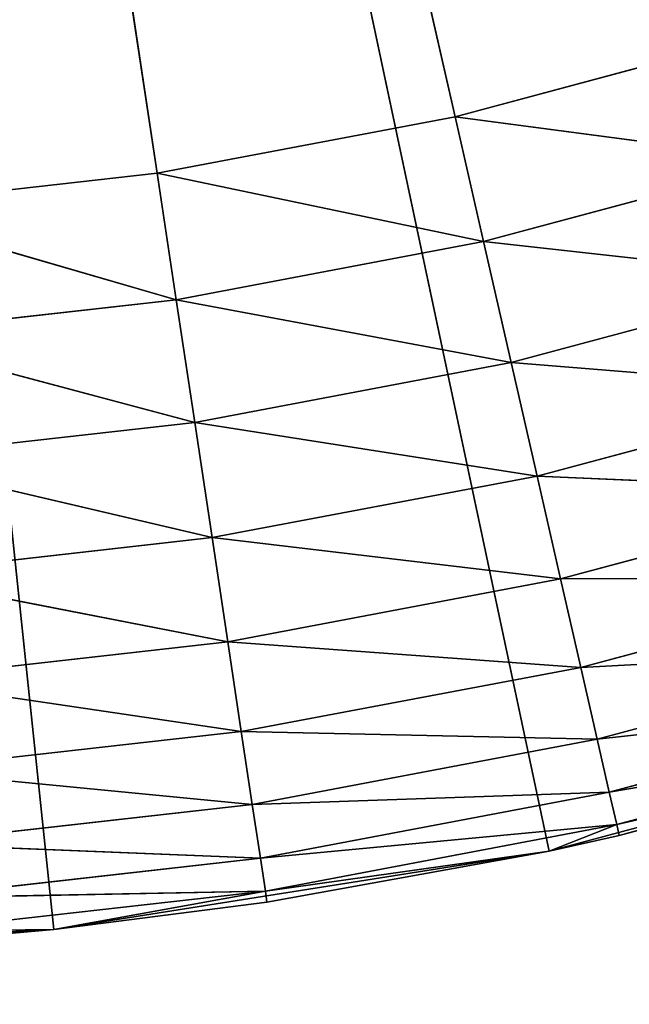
# Model space of a CAD drawing. Header units: centimetres. Extents: x 0.2 to 26.4, y 0 to 13.
# Tile 84 of 256: x 8.8384 to 8.9211, y 5.8837 to 6.0173. Entities that reach past the tile are written whole.
import ezdxf

# ---------------------------------------------------------------- set-up
doc = ezdxf.new("R2010")
doc.units = ezdxf.units.CM
doc.header["$LTSCALE"] = 2.54
doc.layers.get('0').update_dxf_attribs({"color": 13})

# ---------------------------------------------------------------- blocks, each defined once
blk = doc.blocks.new('Pojemnik na r_czniki papierowe CRESTO monta_ na_cienny.STL')
at = {"color": 0}
for p, q in [((8.85702, 5.99646, 18.05), (8.77505, 6.54032, 18.05)), ((8.85702, 5.99646, 18.05), (8.77505, 6.54032, 18.05)), ((8.89743, 6.00411, 18.05), (8.77505, 6.54032, 18.05)), ((8.89743, 6.00411, 18.05), (8.77505, 6.54032, 18.05)), ((8.84299, 5.89388, 17.55), (8.77505, 6.54032, 17.55)), ((8.77505, 6.54032, 17.55), (8.91019, 5.90452, 17.55)), ((8.84299, 5.89388, 17.55), (8.77505, 6.54032, 17.55)), ((8.77505, 6.54032, 17.55), (8.91019, 5.90452, 17.55)), ((8.89743, 6.00411, 18.05), (8.93716, 6.01475, 18.05)), ((8.89743, 6.00411, 18.05), (8.93716, 6.01475, 18.05)), ((8.85702, 5.99646, 18.05), (8.89743, 6.00411, 18.05)), ((8.85702, 5.99646, 18.05), (8.89743, 6.00411, 18.05)), ((8.89743, 6.00411, 18.05), (8.94228, 5.99816, 18.04848)), ((8.89743, 6.00411, 18.05), (8.94228, 5.99816, 18.04848)), ((8.89743, 6.00411, 18.05), (8.9013, 5.98718, 18.04848)), ((8.89743, 6.00411, 18.05), (8.9013, 5.98718, 18.04848)), ((8.9013, 5.98718, 18.04848), (8.94228, 5.99816, 18.04848)), ((8.9013, 5.98718, 18.04848), (8.94228, 5.99816, 18.04848)), ((8.81615, 5.99186, 18.05), (8.85702, 5.99646, 18.05)), ((8.81615, 5.99186, 18.05), (8.85702, 5.99646, 18.05)), ((8.9013, 5.98718, 18.04848), (8.85702, 5.99646, 18.05)), ((8.85702, 5.99646, 18.05), (8.85961, 5.97929, 18.04848)), ((8.9013, 5.98718, 18.04848), (8.85702, 5.99646, 18.05)), ((8.85702, 5.99646, 18.05), (8.85961, 5.97929, 18.04848)), ((8.85961, 5.97929, 18.04848), (8.81615, 5.99186, 18.05)), ((8.85961, 5.97929, 18.04848), (8.81615, 5.99186, 18.05)), ((8.9013, 5.98718, 18.04848), (8.85961, 5.97929, 18.04848)), ((8.9013, 5.98718, 18.04848), (8.85961, 5.97929, 18.04848)), ((8.9013, 5.98718, 18.04848), (8.94724, 5.98207, 18.04397)), ((8.9013, 5.98718, 18.04848), (8.94724, 5.98207, 18.04397)), ((8.9013, 5.98718, 18.04848), (8.90504, 5.97076, 18.04397)), ((8.9013, 5.98718, 18.04848), (8.90504, 5.97076, 18.04397)), ((8.90504, 5.97076, 18.04397), (8.94724, 5.98207, 18.04397)), ((8.90504, 5.97076, 18.04397), (8.94724, 5.98207, 18.04397)), ((8.85961, 5.97929, 18.04848), (8.81744, 5.97454, 18.04848)), ((8.85961, 5.97929, 18.04848), (8.81744, 5.97454, 18.04848)), ((8.90504, 5.97076, 18.04397), (8.85961, 5.97929, 18.04848)), ((8.85961, 5.97929, 18.04848), (8.86212, 5.96264, 18.04397)), ((8.90504, 5.97076, 18.04397), (8.85961, 5.97929, 18.04848)), ((8.85961, 5.97929, 18.04848), (8.86212, 5.96264, 18.04397)), ((8.86212, 5.96264, 18.04397), (8.81744, 5.97454, 18.04848)), ((8.86212, 5.96264, 18.04397), (8.81744, 5.97454, 18.04848)), ((8.90504, 5.97076, 18.04397), (8.86212, 5.96264, 18.04397)), ((8.90504, 5.97076, 18.04397), (8.86212, 5.96264, 18.04397)), ((8.90504, 5.97076, 18.04397), (8.9519, 5.96698, 18.0366)), ((8.90504, 5.97076, 18.04397), (8.9519, 5.96698, 18.0366)), ((8.90504, 5.97076, 18.04397), (8.90856, 5.95536, 18.0366)), ((8.90504, 5.97076, 18.04397), (8.90856, 5.95536, 18.0366)), ((8.90856, 5.95536, 18.0366), (8.9519, 5.96698, 18.0366)), ((8.90856, 5.95536, 18.0366), (8.9519, 5.96698, 18.0366)), ((8.86212, 5.96264, 18.04397), (8.8187, 5.95775, 18.04397)), ((8.86212, 5.96264, 18.04397), (8.8187, 5.95775, 18.04397)), ((8.90856, 5.95536, 18.0366), (8.86212, 5.96264, 18.04397)), ((8.86212, 5.96264, 18.04397), (8.86447, 5.94702, 18.0366)), ((8.90856, 5.95536, 18.0366), (8.86212, 5.96264, 18.04397)), ((8.86212, 5.96264, 18.04397), (8.86447, 5.94702, 18.0366)), ((8.86447, 5.94702, 18.0366), (8.8187, 5.95775, 18.04397)), ((8.86447, 5.94702, 18.0366), (8.8187, 5.95775, 18.04397)), ((8.90856, 5.95536, 18.0366), (8.86447, 5.94702, 18.0366)), ((8.90856, 5.95536, 18.0366), (8.86447, 5.94702, 18.0366)), ((8.90856, 5.95536, 18.0366), (8.95611, 5.95333, 18.02661)), ((8.90856, 5.95536, 18.0366), (8.95611, 5.95333, 18.02661)), ((8.90856, 5.95536, 18.0366), (8.91174, 5.94144, 18.02661)), ((8.90856, 5.95536, 18.0366), (8.91174, 5.94144, 18.02661)), ((8.91174, 5.94144, 18.02661), (8.95611, 5.95333, 18.02661)), ((8.91174, 5.94144, 18.02661), (8.95611, 5.95333, 18.02661)), ((8.86447, 5.94702, 18.0366), (8.81988, 5.942, 18.0366)), ((8.86447, 5.94702, 18.0366), (8.81988, 5.942, 18.0366)), ((8.91174, 5.94144, 18.02661), (8.86447, 5.94702, 18.0366)), ((8.86447, 5.94702, 18.0366), (8.8666, 5.9329, 18.02661)), ((8.91174, 5.94144, 18.02661), (8.86447, 5.94702, 18.0366)), ((8.86447, 5.94702, 18.0366), (8.8666, 5.9329, 18.02661)), ((8.8666, 5.9329, 18.02661), (8.81988, 5.942, 18.0366)), ((8.8666, 5.9329, 18.02661), (8.81988, 5.942, 18.0366)), ((8.91174, 5.94144, 18.02661), (8.8666, 5.9329, 18.02661)), ((8.91174, 5.94144, 18.02661), (8.8666, 5.9329, 18.02661)), ((8.91174, 5.94144, 18.02661), (8.95974, 5.94155, 18.01428)), ((8.91174, 5.94144, 18.02661), (8.95974, 5.94155, 18.01428)), ((8.91174, 5.94144, 18.02661), (8.91448, 5.92943, 18.01428)), ((8.91174, 5.94144, 18.02661), (8.91448, 5.92943, 18.01428)), ((8.91448, 5.92943, 18.01428), (8.95974, 5.94155, 18.01428)), ((8.91448, 5.92943, 18.01428), (8.95974, 5.94155, 18.01428)), ((8.8666, 5.9329, 18.02661), (8.82095, 5.92776, 18.02661)), ((8.8666, 5.9329, 18.02661), (8.82095, 5.92776, 18.02661)), ((8.91448, 5.92943, 18.01428), (8.8666, 5.9329, 18.02661)), ((8.8666, 5.9329, 18.02661), (8.86844, 5.92071, 18.01428)), ((8.91448, 5.92943, 18.01428), (8.8666, 5.9329, 18.02661)), ((8.8666, 5.9329, 18.02661), (8.86844, 5.92071, 18.01428)), ((8.91448, 5.92943, 18.01428), (8.96269, 5.932, 18)), ((8.91448, 5.92943, 18.01428), (8.96269, 5.932, 18)), ((8.9167, 5.91968, 18), (8.96269, 5.932, 18)), ((8.9167, 5.91968, 18), (8.96269, 5.932, 18)), ((8.91448, 5.92943, 18.01428), (8.86844, 5.92071, 18.01428)), ((8.91448, 5.92943, 18.01428), (8.86844, 5.92071, 18.01428)), ((8.91448, 5.92943, 18.01428), (8.9167, 5.91968, 18)), ((8.91448, 5.92943, 18.01428), (8.9167, 5.91968, 18)), ((8.86844, 5.92071, 18.01428), (8.82095, 5.92776, 18.02661)), ((8.86844, 5.92071, 18.01428), (8.82095, 5.92776, 18.02661)), ((8.9167, 5.91968, 18), (8.96486, 5.92496, 17.9842)), ((8.9167, 5.91968, 18), (8.96486, 5.92496, 17.9842)), ((8.91834, 5.9125, 17.9842), (8.96486, 5.92496, 17.9842)), ((8.91834, 5.9125, 17.9842), (8.96486, 5.92496, 17.9842)), ((8.91019, 5.90452, 17.55), (8.97591, 5.92213, 17.55)), ((8.91019, 5.90452, 17.55), (8.97591, 5.92213, 17.55)), ((8.97591, 5.92213, 17.55), (8.91968, 5.90662, 17.95)), ((8.97591, 5.92213, 17.55), (8.91968, 5.90662, 17.95)), ((8.86844, 5.92071, 18.01428), (8.82187, 5.91547, 18.01428)), ((8.86844, 5.92071, 18.01428), (8.82187, 5.91547, 18.01428)), ((8.9167, 5.91968, 18), (8.86844, 5.92071, 18.01428)), ((8.86844, 5.92071, 18.01428), (8.86993, 5.91083, 18)), ((8.9167, 5.91968, 18), (8.86844, 5.92071, 18.01428)), ((8.86844, 5.92071, 18.01428), (8.86993, 5.91083, 18)), ((8.9167, 5.91968, 18), (8.86993, 5.91083, 18)), ((8.9167, 5.91968, 18), (8.86993, 5.91083, 18)), ((8.9167, 5.91968, 18), (8.91834, 5.9125, 17.9842)), ((8.9167, 5.91968, 18), (8.91834, 5.9125, 17.9842)), ((8.91834, 5.9125, 17.9842), (8.96619, 5.92065, 17.96736)), ((8.91834, 5.9125, 17.9842), (8.96619, 5.92065, 17.96736)), ((8.91935, 5.9081, 17.96736), (8.96619, 5.92065, 17.96736)), ((8.91935, 5.9081, 17.96736), (8.96619, 5.92065, 17.96736)), ((8.91935, 5.9081, 17.96736), (8.96664, 5.9192, 17.95)), ((8.91935, 5.9081, 17.96736), (8.96664, 5.9192, 17.95)), ((8.96664, 5.9192, 17.95), (8.91968, 5.90662, 17.95)), ((8.96664, 5.9192, 17.95), (8.91968, 5.90662, 17.95)), ((8.86993, 5.91083, 18), (8.82187, 5.91547, 18.01428)), ((8.86993, 5.91083, 18), (8.82187, 5.91547, 18.01428)), ((8.91834, 5.9125, 17.9842), (8.86993, 5.91083, 18)), ((8.91834, 5.9125, 17.9842), (8.86993, 5.91083, 18)), ((8.91834, 5.9125, 17.9842), (8.87102, 5.90354, 17.9842)), ((8.91834, 5.9125, 17.9842), (8.87102, 5.90354, 17.9842)), ((8.91834, 5.9125, 17.9842), (8.91935, 5.9081, 17.96736)), ((8.91834, 5.9125, 17.9842), (8.91935, 5.9081, 17.96736)), ((8.86993, 5.91083, 18), (8.82262, 5.9055, 18)), ((8.86993, 5.91083, 18), (8.82262, 5.9055, 18)), ((8.86993, 5.91083, 18), (8.87102, 5.90354, 17.9842)), ((8.86993, 5.91083, 18), (8.87102, 5.90354, 17.9842)), ((8.91935, 5.9081, 17.96736), (8.87102, 5.90354, 17.9842)), ((8.91935, 5.9081, 17.96736), (8.87102, 5.90354, 17.9842)), ((8.91935, 5.9081, 17.96736), (8.8717, 5.89908, 17.96736)), ((8.91935, 5.9081, 17.96736), (8.8717, 5.89908, 17.96736)), ((8.91935, 5.9081, 17.96736), (8.91019, 5.90452, 17.95)), ((8.91935, 5.9081, 17.96736), (8.91019, 5.90452, 17.95)), ((8.91968, 5.90662, 17.95), (8.91935, 5.9081, 17.96736)), ((8.91968, 5.90662, 17.95), (8.91935, 5.9081, 17.96736)), ((8.91019, 5.90452, 17.55), (8.91968, 5.90662, 17.95)), ((8.91968, 5.90662, 17.95), (8.91019, 5.90452, 17.95)), ((8.91019, 5.90452, 17.55), (8.91968, 5.90662, 17.95)), ((8.91968, 5.90662, 17.95), (8.91019, 5.90452, 17.95)), ((8.87102, 5.90354, 17.9842), (8.82262, 5.9055, 18)), ((8.87102, 5.90354, 17.9842), (8.82262, 5.9055, 18)), ((8.87102, 5.90354, 17.9842), (8.82317, 5.89815, 17.9842)), ((8.87102, 5.90354, 17.9842), (8.82317, 5.89815, 17.9842)), ((8.84299, 5.89388, 17.55), (8.91019, 5.90452, 17.55)), ((8.84299, 5.89388, 17.55), (8.91019, 5.90452, 17.55)), ((8.87102, 5.90354, 17.9842), (8.8717, 5.89908, 17.96736)), ((8.87102, 5.90354, 17.9842), (8.8717, 5.89908, 17.96736)), ((8.91019, 5.90452, 17.95), (8.8717, 5.89908, 17.96736)), ((8.91019, 5.90452, 17.95), (8.8717, 5.89908, 17.96736)), ((8.91019, 5.90452, 17.55), (8.87192, 5.89758, 17.95)), ((8.91019, 5.90452, 17.55), (8.87192, 5.89758, 17.95)), ((8.91019, 5.90452, 17.95), (8.87192, 5.89758, 17.95)), ((8.91019, 5.90452, 17.95), (8.87192, 5.89758, 17.95)), ((8.91019, 5.90452, 17.55), (8.91019, 5.90452, 17.95)), ((8.91019, 5.90452, 17.55), (8.91019, 5.90452, 17.95)), ((8.8717, 5.89908, 17.96736), (8.82317, 5.89815, 17.9842)), ((8.8717, 5.89908, 17.96736), (8.82317, 5.89815, 17.9842)), ((8.8717, 5.89908, 17.96736), (8.82351, 5.89365, 17.96736)), ((8.8717, 5.89908, 17.96736), (8.82351, 5.89365, 17.96736)), ((8.8717, 5.89908, 17.96736), (8.84299, 5.89388, 17.95)), ((8.8717, 5.89908, 17.96736), (8.84299, 5.89388, 17.95)), ((8.87192, 5.89758, 17.95), (8.8717, 5.89908, 17.96736)), ((8.87192, 5.89758, 17.95), (8.8717, 5.89908, 17.96736)), ((8.84299, 5.89388, 17.55), (8.87192, 5.89758, 17.95)), ((8.87192, 5.89758, 17.95), (8.84299, 5.89388, 17.95)), ((8.84299, 5.89388, 17.55), (8.87192, 5.89758, 17.95)), ((8.87192, 5.89758, 17.95), (8.84299, 5.89388, 17.95)), ((8.77505, 5.89032, 17.55), (8.84299, 5.89388, 17.55)), ((8.77505, 5.89032, 17.55), (8.84299, 5.89388, 17.55)), ((8.84299, 5.89388, 17.95), (8.82351, 5.89365, 17.96736)), ((8.84299, 5.89388, 17.95), (8.82351, 5.89365, 17.96736)), ((8.84299, 5.89388, 17.55), (8.82362, 5.89214, 17.95)), ((8.84299, 5.89388, 17.55), (8.82362, 5.89214, 17.95)), ((8.84299, 5.89388, 17.95), (8.82362, 5.89214, 17.95)), ((8.84299, 5.89388, 17.95), (8.82362, 5.89214, 17.95)), ((8.84299, 5.89388, 17.55), (8.84299, 5.89388, 17.95)), ((8.84299, 5.89388, 17.55), (8.84299, 5.89388, 17.95))]:
    blk.add_line(p, q, dxfattribs=at)
mesh = blk.add_polyface(dxfattribs=at)
corners = [(8.97598, 6.02834, 18.05), (8.77505, 6.54032, 18.05), (8.93716, 6.01475, 18.05)]
mesh.append_faces([[corners[k] for k in face] for face in [(0, 1, 2)]], dxfattribs={"color": 0})
mesh = blk.add_polyface(dxfattribs=at)
corners = [(8.85702, 5.99646, 18.05), (8.77505, 6.54032, 18.05), (8.81615, 5.99186, 18.05)]
mesh.append_faces([[corners[k] for k in face] for face in [(0, 1, 2)]], dxfattribs={"color": 0})
mesh = blk.add_polyface(dxfattribs=at)
corners = [(8.89743, 6.00411, 18.05), (8.77505, 6.54032, 18.05), (8.85702, 5.99646, 18.05)]
mesh.append_faces([[corners[k] for k in face] for face in [(0, 1, 2)]], dxfattribs={"color": 0})
mesh = blk.add_polyface(dxfattribs=at)
corners = [(8.93716, 6.01475, 18.05), (8.77505, 6.54032, 18.05), (8.89743, 6.00411, 18.05)]
mesh.append_faces([[corners[k] for k in face] for face in [(0, 1, 2)]], dxfattribs={"color": 0})
mesh = blk.add_polyface(dxfattribs=at)
corners = [(8.91019, 5.90452, 17.55), (8.84299, 5.89388, 17.55), (8.77505, 6.54032, 17.55)]
mesh.append_faces([[corners[k] for k in face] for face in [(0, 1, 2)]], dxfattribs={"color": 0})
mesh = blk.add_polyface(dxfattribs=at)
corners = [(8.84299, 5.89388, 17.55), (8.77505, 5.89032, 17.55), (8.77505, 6.54032, 17.55)]
mesh.append_faces([[corners[k] for k in face] for face in [(0, 1, 2)]], dxfattribs={"color": 0})
mesh = blk.add_polyface(dxfattribs=at)
corners = [(9.10005, 5.9774, 17.55), (9.03942, 5.94651, 17.55), (8.77505, 6.54032, 17.55)]
mesh.append_faces([[corners[k] for k in face] for face in [(0, 1, 2)]], dxfattribs={"color": 0})
mesh = blk.add_polyface(dxfattribs=at)
corners = [(9.03942, 5.94651, 17.55), (8.97591, 5.92213, 17.55), (8.77505, 6.54032, 17.55)]
mesh.append_faces([[corners[k] for k in face] for face in [(0, 1, 2)]], dxfattribs={"color": 0})
mesh = blk.add_polyface(dxfattribs=at)
corners = [(8.97591, 5.92213, 17.55), (8.91019, 5.90452, 17.55), (8.77505, 6.54032, 17.55)]
mesh.append_faces([[corners[k] for k in face] for face in [(0, 1, 2)]], dxfattribs={"color": 0})
mesh = blk.add_polyface(dxfattribs=at)
corners = [(9.20998, 6.05728, 17.55), (9.15711, 6.01446, 17.55), (8.77505, 6.54032, 17.55)]
mesh.append_faces([[corners[k] for k in face] for face in [(0, 1, 2)]], dxfattribs={"color": 0})
mesh = blk.add_polyface(dxfattribs=at)
corners = [(9.15711, 6.01446, 17.55), (9.10005, 5.9774, 17.55), (8.77505, 6.54032, 17.55)]
mesh.append_faces([[corners[k] for k in face] for face in [(0, 1, 2)]], dxfattribs={"color": 0})
mesh = blk.add_polyface(dxfattribs=at)
corners = [(17.44615, 6.42061, 17.45), (0.37505, 0.04032, 17.45), (17.43036, 6.47954, 17.45)]
mesh.append_faces([[corners[k] for k in face] for face in [(0, 1, 2)]], dxfattribs={"color": 0})
mesh = blk.add_polyface(dxfattribs=at)
corners = [(17.43036, 6.47954, 17.45), (0.37505, 0.04032, 17.45), (8.77505, 6.19032, 17.45)]
mesh.append_faces([[corners[k] for k in face] for face in [(0, 1, 2)]], dxfattribs={"color": 0})
mesh = blk.add_polyface(dxfattribs=at)
corners = [(17.47194, 6.36532, 17.45), (0.37505, 0.04032, 17.45), (17.44615, 6.42061, 17.45)]
mesh.append_faces([[corners[k] for k in face] for face in [(0, 1, 2)]], dxfattribs={"color": 0})
mesh = blk.add_polyface(dxfattribs=at)
corners = [(17.50693, 6.31534, 17.45), (0.37505, 0.04032, 17.45), (17.47194, 6.36532, 17.45)]
mesh.append_faces([[corners[k] for k in face] for face in [(0, 1, 2)]], dxfattribs={"color": 0})
mesh = blk.add_polyface(dxfattribs=at)
corners = [(17.55007, 6.2722, 17.45), (0.37505, 0.04032, 17.45), (17.50693, 6.31534, 17.45)]
mesh.append_faces([[corners[k] for k in face] for face in [(0, 1, 2)]], dxfattribs={"color": 0})
mesh = blk.add_polyface(dxfattribs=at)
corners = [(17.60005, 6.23721, 17.45), (0.37505, 0.04032, 17.45), (17.55007, 6.2722, 17.45)]
mesh.append_faces([[corners[k] for k in face] for face in [(0, 1, 2)]], dxfattribs={"color": 0})
mesh = blk.add_polyface(dxfattribs=at)
corners = [(17.60005, 6.23721, 17.55), (17.55007, 6.2722, 17.55), (0.37505, 0.04032, 17.55)]
mesh.append_faces([[corners[k] for k in face] for face in [(0, 1, 2)]], dxfattribs={"color": 0})
mesh = blk.add_polyface(dxfattribs=at)
corners = [(17.55007, 6.2722, 17.55), (8.89475, 6.21143, 17.55), (0.37505, 0.04032, 17.55)]
mesh.append_faces([[corners[k] for k in face] for face in [(0, 1, 2)]], dxfattribs={"color": 0})
mesh = blk.add_polyface(dxfattribs=at)
corners = [(17.65534, 6.21143, 17.45), (0.37505, 0.04032, 17.45), (17.60005, 6.23721, 17.45)]
mesh.append_faces([[corners[k] for k in face] for face in [(0, 1, 2)]], dxfattribs={"color": 0})
mesh = blk.add_polyface(dxfattribs=at)
corners = [(17.65534, 6.21143, 17.55), (17.60005, 6.23721, 17.55), (0.37505, 0.04032, 17.55)]
mesh.append_faces([[corners[k] for k in face] for face in [(0, 1, 2)]], dxfattribs={"color": 0})
mesh = blk.add_polyface(dxfattribs=at)
corners = [(26.17505, 0.04032, 17.45), (0.37505, 0.04032, 17.45), (17.65534, 6.21143, 17.45)]
mesh.append_faces([[corners[k] for k in face] for face in [(0, 1, 2)]], dxfattribs={"color": 0})
mesh = blk.add_polyface(dxfattribs=at)
corners = [(17.71427, 6.19564, 17.55), (17.65534, 6.21143, 17.55), (0.37505, 0.04032, 17.55)]
mesh.append_faces([[corners[k] for k in face] for face in [(0, 1, 2)]], dxfattribs={"color": 0})
mesh = blk.add_polyface(dxfattribs=at)
corners = [(8.89475, 6.21143, 17.55), (8.83582, 6.19564, 17.55), (0.37505, 0.04032, 17.55)]
mesh.append_faces([[corners[k] for k in face] for face in [(0, 1, 2)]], dxfattribs={"color": 0})
mesh = blk.add_polyface(dxfattribs=at)
corners = [(17.77505, 6.19032, 17.55), (17.71427, 6.19564, 17.55), (0.37505, 0.04032, 17.55)]
mesh.append_faces([[corners[k] for k in face] for face in [(0, 1, 2)]], dxfattribs={"color": 0})
mesh = blk.add_polyface(dxfattribs=at)
corners = [(26.17505, 0.04032, 17.55), (17.77505, 6.19032, 17.55), (0.37505, 0.04032, 17.55)]
mesh.append_faces([[corners[k] for k in face] for face in [(0, 1, 2)]], dxfattribs={"color": 0})
mesh = blk.add_polyface(dxfattribs=at)
corners = [(8.94228, 5.99816, 18.04848), (8.93716, 6.01475, 18.05), (8.89743, 6.00411, 18.05)]
mesh.append_faces([[corners[k] for k in face] for face in [(0, 1, 2)]], dxfattribs={"color": 0})
mesh = blk.add_polyface(dxfattribs=at)
corners = [(8.9013, 5.98718, 18.04848), (8.89743, 6.00411, 18.05), (8.85702, 5.99646, 18.05)]
mesh.append_faces([[corners[k] for k in face] for face in [(0, 1, 2)]], dxfattribs={"color": 0})
mesh = blk.add_polyface(dxfattribs=at)
corners = [(8.94228, 5.99816, 18.04848), (8.89743, 6.00411, 18.05), (8.9013, 5.98718, 18.04848)]
mesh.append_faces([[corners[k] for k in face] for face in [(0, 1, 2)]], dxfattribs={"color": 0})
mesh = blk.add_polyface(dxfattribs=at)
corners = [(8.94724, 5.98207, 18.04397), (8.94228, 5.99816, 18.04848), (8.9013, 5.98718, 18.04848)]
mesh.append_faces([[corners[k] for k in face] for face in [(0, 1, 2)]], dxfattribs={"color": 0})
mesh = blk.add_polyface(dxfattribs=at)
corners = [(8.85961, 5.97929, 18.04848), (8.85702, 5.99646, 18.05), (8.81615, 5.99186, 18.05)]
mesh.append_faces([[corners[k] for k in face] for face in [(0, 1, 2)]], dxfattribs={"color": 0})
mesh = blk.add_polyface(dxfattribs=at)
corners = [(8.9013, 5.98718, 18.04848), (8.85702, 5.99646, 18.05), (8.85961, 5.97929, 18.04848)]
mesh.append_faces([[corners[k] for k in face] for face in [(0, 1, 2)]], dxfattribs={"color": 0})
mesh = blk.add_polyface(dxfattribs=at)
corners = [(8.85961, 5.97929, 18.04848), (8.81615, 5.99186, 18.05), (8.81744, 5.97454, 18.04848)]
mesh.append_faces([[corners[k] for k in face] for face in [(0, 1, 2)]], dxfattribs={"color": 0})
mesh = blk.add_polyface(dxfattribs=at)
corners = [(8.90504, 5.97076, 18.04397), (8.9013, 5.98718, 18.04848), (8.85961, 5.97929, 18.04848)]
mesh.append_faces([[corners[k] for k in face] for face in [(0, 1, 2)]], dxfattribs={"color": 0})
mesh = blk.add_polyface(dxfattribs=at)
corners = [(8.94724, 5.98207, 18.04397), (8.9013, 5.98718, 18.04848), (8.90504, 5.97076, 18.04397)]
mesh.append_faces([[corners[k] for k in face] for face in [(0, 1, 2)]], dxfattribs={"color": 0})
mesh = blk.add_polyface(dxfattribs=at)
corners = [(8.9519, 5.96698, 18.0366), (8.94724, 5.98207, 18.04397), (8.90504, 5.97076, 18.04397)]
mesh.append_faces([[corners[k] for k in face] for face in [(0, 1, 2)]], dxfattribs={"color": 0})
mesh = blk.add_polyface(dxfattribs=at)
corners = [(8.86212, 5.96264, 18.04397), (8.85961, 5.97929, 18.04848), (8.81744, 5.97454, 18.04848)]
mesh.append_faces([[corners[k] for k in face] for face in [(0, 1, 2)]], dxfattribs={"color": 0})
mesh = blk.add_polyface(dxfattribs=at)
corners = [(8.90504, 5.97076, 18.04397), (8.85961, 5.97929, 18.04848), (8.86212, 5.96264, 18.04397)]
mesh.append_faces([[corners[k] for k in face] for face in [(0, 1, 2)]], dxfattribs={"color": 0})
mesh = blk.add_polyface(dxfattribs=at)
corners = [(8.86212, 5.96264, 18.04397), (8.81744, 5.97454, 18.04848), (8.8187, 5.95775, 18.04397)]
mesh.append_faces([[corners[k] for k in face] for face in [(0, 1, 2)]], dxfattribs={"color": 0})
mesh = blk.add_polyface(dxfattribs=at)
corners = [(8.90856, 5.95536, 18.0366), (8.90504, 5.97076, 18.04397), (8.86212, 5.96264, 18.04397)]
mesh.append_faces([[corners[k] for k in face] for face in [(0, 1, 2)]], dxfattribs={"color": 0})
mesh = blk.add_polyface(dxfattribs=at)
corners = [(8.9519, 5.96698, 18.0366), (8.90504, 5.97076, 18.04397), (8.90856, 5.95536, 18.0366)]
mesh.append_faces([[corners[k] for k in face] for face in [(0, 1, 2)]], dxfattribs={"color": 0})
mesh = blk.add_polyface(dxfattribs=at)
corners = [(8.95611, 5.95333, 18.02661), (8.9519, 5.96698, 18.0366), (8.90856, 5.95536, 18.0366)]
mesh.append_faces([[corners[k] for k in face] for face in [(0, 1, 2)]], dxfattribs={"color": 0})
mesh = blk.add_polyface(dxfattribs=at)
corners = [(8.86447, 5.94702, 18.0366), (8.86212, 5.96264, 18.04397), (8.8187, 5.95775, 18.04397)]
mesh.append_faces([[corners[k] for k in face] for face in [(0, 1, 2)]], dxfattribs={"color": 0})
mesh = blk.add_polyface(dxfattribs=at)
corners = [(8.90856, 5.95536, 18.0366), (8.86212, 5.96264, 18.04397), (8.86447, 5.94702, 18.0366)]
mesh.append_faces([[corners[k] for k in face] for face in [(0, 1, 2)]], dxfattribs={"color": 0})
mesh = blk.add_polyface(dxfattribs=at)
corners = [(8.86447, 5.94702, 18.0366), (8.8187, 5.95775, 18.04397), (8.81988, 5.942, 18.0366)]
mesh.append_faces([[corners[k] for k in face] for face in [(0, 1, 2)]], dxfattribs={"color": 0})
mesh = blk.add_polyface(dxfattribs=at)
corners = [(8.91174, 5.94144, 18.02661), (8.90856, 5.95536, 18.0366), (8.86447, 5.94702, 18.0366)]
mesh.append_faces([[corners[k] for k in face] for face in [(0, 1, 2)]], dxfattribs={"color": 0})
mesh = blk.add_polyface(dxfattribs=at)
corners = [(8.95611, 5.95333, 18.02661), (8.90856, 5.95536, 18.0366), (8.91174, 5.94144, 18.02661)]
mesh.append_faces([[corners[k] for k in face] for face in [(0, 1, 2)]], dxfattribs={"color": 0})
mesh = blk.add_polyface(dxfattribs=at)
corners = [(8.95974, 5.94155, 18.01428), (8.95611, 5.95333, 18.02661), (8.91174, 5.94144, 18.02661)]
mesh.append_faces([[corners[k] for k in face] for face in [(0, 1, 2)]], dxfattribs={"color": 0})
mesh = blk.add_polyface(dxfattribs=at)
corners = [(8.8666, 5.9329, 18.02661), (8.86447, 5.94702, 18.0366), (8.81988, 5.942, 18.0366)]
mesh.append_faces([[corners[k] for k in face] for face in [(0, 1, 2)]], dxfattribs={"color": 0})
mesh = blk.add_polyface(dxfattribs=at)
corners = [(8.91174, 5.94144, 18.02661), (8.86447, 5.94702, 18.0366), (8.8666, 5.9329, 18.02661)]
mesh.append_faces([[corners[k] for k in face] for face in [(0, 1, 2)]], dxfattribs={"color": 0})
mesh = blk.add_polyface(dxfattribs=at)
corners = [(8.8666, 5.9329, 18.02661), (8.81988, 5.942, 18.0366), (8.82095, 5.92776, 18.02661)]
mesh.append_faces([[corners[k] for k in face] for face in [(0, 1, 2)]], dxfattribs={"color": 0})
mesh = blk.add_polyface(dxfattribs=at)
corners = [(8.91448, 5.92943, 18.01428), (8.91174, 5.94144, 18.02661), (8.8666, 5.9329, 18.02661)]
mesh.append_faces([[corners[k] for k in face] for face in [(0, 1, 2)]], dxfattribs={"color": 0})
mesh = blk.add_polyface(dxfattribs=at)
corners = [(8.95974, 5.94155, 18.01428), (8.91174, 5.94144, 18.02661), (8.91448, 5.92943, 18.01428)]
mesh.append_faces([[corners[k] for k in face] for face in [(0, 1, 2)]], dxfattribs={"color": 0})
mesh = blk.add_polyface(dxfattribs=at)
corners = [(8.91448, 5.92943, 18.01428), (8.96269, 5.932, 18), (8.95974, 5.94155, 18.01428)]
mesh.append_faces([[corners[k] for k in face] for face in [(0, 1, 2)]], dxfattribs={"color": 0})
mesh = blk.add_polyface(dxfattribs=at)
corners = [(8.86844, 5.92071, 18.01428), (8.8666, 5.9329, 18.02661), (8.82095, 5.92776, 18.02661)]
mesh.append_faces([[corners[k] for k in face] for face in [(0, 1, 2)]], dxfattribs={"color": 0})
mesh = blk.add_polyface(dxfattribs=at)
corners = [(8.91448, 5.92943, 18.01428), (8.8666, 5.9329, 18.02661), (8.86844, 5.92071, 18.01428)]
mesh.append_faces([[corners[k] for k in face] for face in [(0, 1, 2)]], dxfattribs={"color": 0})
mesh = blk.add_polyface(dxfattribs=at)
corners = [(8.91448, 5.92943, 18.01428), (8.9167, 5.91968, 18), (8.96269, 5.932, 18)]
mesh.append_faces([[corners[k] for k in face] for face in [(0, 1, 2)]], dxfattribs={"color": 0})
mesh = blk.add_polyface(dxfattribs=at)
corners = [(8.9167, 5.91968, 18), (8.96486, 5.92496, 17.9842), (8.96269, 5.932, 18)]
mesh.append_faces([[corners[k] for k in face] for face in [(0, 1, 2)]], dxfattribs={"color": 0})
mesh = blk.add_polyface(dxfattribs=at)
corners = [(8.86844, 5.92071, 18.01428), (8.9167, 5.91968, 18), (8.91448, 5.92943, 18.01428)]
mesh.append_faces([[corners[k] for k in face] for face in [(0, 1, 2)]], dxfattribs={"color": 0})
mesh = blk.add_polyface(dxfattribs=at)
corners = [(8.86844, 5.92071, 18.01428), (8.82095, 5.92776, 18.02661), (8.82187, 5.91547, 18.01428)]
mesh.append_faces([[corners[k] for k in face] for face in [(0, 1, 2)]], dxfattribs={"color": 0})
mesh = blk.add_polyface(dxfattribs=at)
corners = [(8.9167, 5.91968, 18), (8.91834, 5.9125, 17.9842), (8.96486, 5.92496, 17.9842)]
mesh.append_faces([[corners[k] for k in face] for face in [(0, 1, 2)]], dxfattribs={"color": 0})
mesh = blk.add_polyface(dxfattribs=at)
corners = [(8.91834, 5.9125, 17.9842), (8.96619, 5.92065, 17.96736), (8.96486, 5.92496, 17.9842)]
mesh.append_faces([[corners[k] for k in face] for face in [(0, 1, 2)]], dxfattribs={"color": 0})
mesh = blk.add_polyface(dxfattribs=at)
corners = [(8.91968, 5.90662, 17.95), (8.91019, 5.90452, 17.55), (8.97591, 5.92213, 17.55)]
mesh.append_faces([[corners[k] for k in face] for face in [(0, 1, 2)]], dxfattribs={"color": 0})
mesh = blk.add_polyface(dxfattribs=at)
corners = [(8.91968, 5.90662, 17.95), (8.97591, 5.92213, 17.55), (8.96664, 5.9192, 17.95)]
mesh.append_faces([[corners[k] for k in face] for face in [(0, 1, 2)]], dxfattribs={"color": 0})
mesh = blk.add_polyface(dxfattribs=at)
corners = [(8.82187, 5.91547, 18.01428), (8.86993, 5.91083, 18), (8.86844, 5.92071, 18.01428)]
mesh.append_faces([[corners[k] for k in face] for face in [(0, 1, 2)]], dxfattribs={"color": 0})
mesh = blk.add_polyface(dxfattribs=at)
corners = [(8.86844, 5.92071, 18.01428), (8.86993, 5.91083, 18), (8.9167, 5.91968, 18)]
mesh.append_faces([[corners[k] for k in face] for face in [(0, 1, 2)]], dxfattribs={"color": 0})
mesh = blk.add_polyface(dxfattribs=at)
corners = [(8.86993, 5.91083, 18), (8.91834, 5.9125, 17.9842), (8.9167, 5.91968, 18)]
mesh.append_faces([[corners[k] for k in face] for face in [(0, 1, 2)]], dxfattribs={"color": 0})
mesh = blk.add_polyface(dxfattribs=at)
corners = [(8.91834, 5.9125, 17.9842), (8.91935, 5.9081, 17.96736), (8.96619, 5.92065, 17.96736)]
mesh.append_faces([[corners[k] for k in face] for face in [(0, 1, 2)]], dxfattribs={"color": 0})
mesh = blk.add_polyface(dxfattribs=at)
corners = [(8.91935, 5.9081, 17.96736), (8.96664, 5.9192, 17.95), (8.96619, 5.92065, 17.96736)]
mesh.append_faces([[corners[k] for k in face] for face in [(0, 1, 2)]], dxfattribs={"color": 0})
mesh = blk.add_polyface(dxfattribs=at)
corners = [(8.91935, 5.9081, 17.96736), (8.91968, 5.90662, 17.95), (8.96664, 5.9192, 17.95)]
mesh.append_faces([[corners[k] for k in face] for face in [(0, 1, 2)]], dxfattribs={"color": 0})
mesh = blk.add_polyface(dxfattribs=at)
corners = [(8.82187, 5.91547, 18.01428), (8.82262, 5.9055, 18), (8.86993, 5.91083, 18)]
mesh.append_faces([[corners[k] for k in face] for face in [(0, 1, 2)]], dxfattribs={"color": 0})
mesh = blk.add_polyface(dxfattribs=at)
corners = [(8.86993, 5.91083, 18), (8.87102, 5.90354, 17.9842), (8.91834, 5.9125, 17.9842)]
mesh.append_faces([[corners[k] for k in face] for face in [(0, 1, 2)]], dxfattribs={"color": 0})
mesh = blk.add_polyface(dxfattribs=at)
corners = [(8.87102, 5.90354, 17.9842), (8.91935, 5.9081, 17.96736), (8.91834, 5.9125, 17.9842)]
mesh.append_faces([[corners[k] for k in face] for face in [(0, 1, 2)]], dxfattribs={"color": 0})
mesh = blk.add_polyface(dxfattribs=at)
corners = [(8.82262, 5.9055, 18), (8.87102, 5.90354, 17.9842), (8.86993, 5.91083, 18)]
mesh.append_faces([[corners[k] for k in face] for face in [(0, 1, 2)]], dxfattribs={"color": 0})
mesh = blk.add_polyface(dxfattribs=at)
corners = [(8.87102, 5.90354, 17.9842), (8.8717, 5.89908, 17.96736), (8.91935, 5.9081, 17.96736)]
mesh.append_faces([[corners[k] for k in face] for face in [(0, 1, 2)]], dxfattribs={"color": 0})
mesh = blk.add_polyface(dxfattribs=at)
corners = [(8.8717, 5.89908, 17.96736), (8.91019, 5.90452, 17.95), (8.91935, 5.9081, 17.96736)]
mesh.append_faces([[corners[k] for k in face] for face in [(0, 1, 2)]], dxfattribs={"color": 0})
mesh = blk.add_polyface(dxfattribs=at)
corners = [(8.91935, 5.9081, 17.96736), (8.91019, 5.90452, 17.95), (8.91968, 5.90662, 17.95)]
mesh.append_faces([[corners[k] for k in face] for face in [(0, 1, 2)]], dxfattribs={"color": 0})
mesh = blk.add_polyface(dxfattribs=at)
corners = [(8.91019, 5.90452, 17.95), (8.91019, 5.90452, 17.55), (8.91968, 5.90662, 17.95)]
mesh.append_faces([[corners[k] for k in face] for face in [(0, 1, 2)]], dxfattribs={"color": 0})
mesh = blk.add_polyface(dxfattribs=at)
corners = [(8.82262, 5.9055, 18), (8.82317, 5.89815, 17.9842), (8.87102, 5.90354, 17.9842)]
mesh.append_faces([[corners[k] for k in face] for face in [(0, 1, 2)]], dxfattribs={"color": 0})
mesh = blk.add_polyface(dxfattribs=at)
corners = [(8.82317, 5.89815, 17.9842), (8.8717, 5.89908, 17.96736), (8.87102, 5.90354, 17.9842)]
mesh.append_faces([[corners[k] for k in face] for face in [(0, 1, 2)]], dxfattribs={"color": 0})
mesh = blk.add_polyface(dxfattribs=at)
corners = [(8.87192, 5.89758, 17.95), (8.84299, 5.89388, 17.55), (8.91019, 5.90452, 17.55)]
mesh.append_faces([[corners[k] for k in face] for face in [(0, 1, 2)]], dxfattribs={"color": 0})
mesh = blk.add_polyface(dxfattribs=at)
corners = [(8.8717, 5.89908, 17.96736), (8.87192, 5.89758, 17.95), (8.91019, 5.90452, 17.95)]
mesh.append_faces([[corners[k] for k in face] for face in [(0, 1, 2)]], dxfattribs={"color": 0})
mesh = blk.add_polyface(dxfattribs=at)
corners = [(8.87192, 5.89758, 17.95), (8.91019, 5.90452, 17.55), (8.91019, 5.90452, 17.95)]
mesh.append_faces([[corners[k] for k in face] for face in [(0, 1, 2)]], dxfattribs={"color": 0})
mesh = blk.add_polyface(dxfattribs=at)
corners = [(8.82317, 5.89815, 17.9842), (8.82351, 5.89365, 17.96736), (8.8717, 5.89908, 17.96736)]
mesh.append_faces([[corners[k] for k in face] for face in [(0, 1, 2)]], dxfattribs={"color": 0})
mesh = blk.add_polyface(dxfattribs=at)
corners = [(8.82351, 5.89365, 17.96736), (8.84299, 5.89388, 17.95), (8.8717, 5.89908, 17.96736)]
mesh.append_faces([[corners[k] for k in face] for face in [(0, 1, 2)]], dxfattribs={"color": 0})
mesh = blk.add_polyface(dxfattribs=at)
corners = [(8.8717, 5.89908, 17.96736), (8.84299, 5.89388, 17.95), (8.87192, 5.89758, 17.95)]
mesh.append_faces([[corners[k] for k in face] for face in [(0, 1, 2)]], dxfattribs={"color": 0})
mesh = blk.add_polyface(dxfattribs=at)
corners = [(8.84299, 5.89388, 17.95), (8.84299, 5.89388, 17.55), (8.87192, 5.89758, 17.95)]
mesh.append_faces([[corners[k] for k in face] for face in [(0, 1, 2)]], dxfattribs={"color": 0})
mesh = blk.add_polyface(dxfattribs=at)
corners = [(8.82362, 5.89214, 17.95), (8.77505, 5.89032, 17.55), (8.84299, 5.89388, 17.55)]
mesh.append_faces([[corners[k] for k in face] for face in [(0, 1, 2)]], dxfattribs={"color": 0})
mesh = blk.add_polyface(dxfattribs=at)
corners = [(8.82351, 5.89365, 17.96736), (8.82362, 5.89214, 17.95), (8.84299, 5.89388, 17.95)]
mesh.append_faces([[corners[k] for k in face] for face in [(0, 1, 2)]], dxfattribs={"color": 0})
mesh = blk.add_polyface(dxfattribs=at)
corners = [(8.82362, 5.89214, 17.95), (8.84299, 5.89388, 17.55), (8.84299, 5.89388, 17.95)]
mesh.append_faces([[corners[k] for k in face] for face in [(0, 1, 2)]], dxfattribs={"color": 0})

msp = doc.modelspace()

# ---------------------------------------------------------------- block references
at = {"color": 0}
msp.add_blockref('Pojemnik na r_czniki papierowe CRESTO monta_ na_cienny.STL', (0, 0), dxfattribs=at)

doc.saveas('drawing.dxf')
